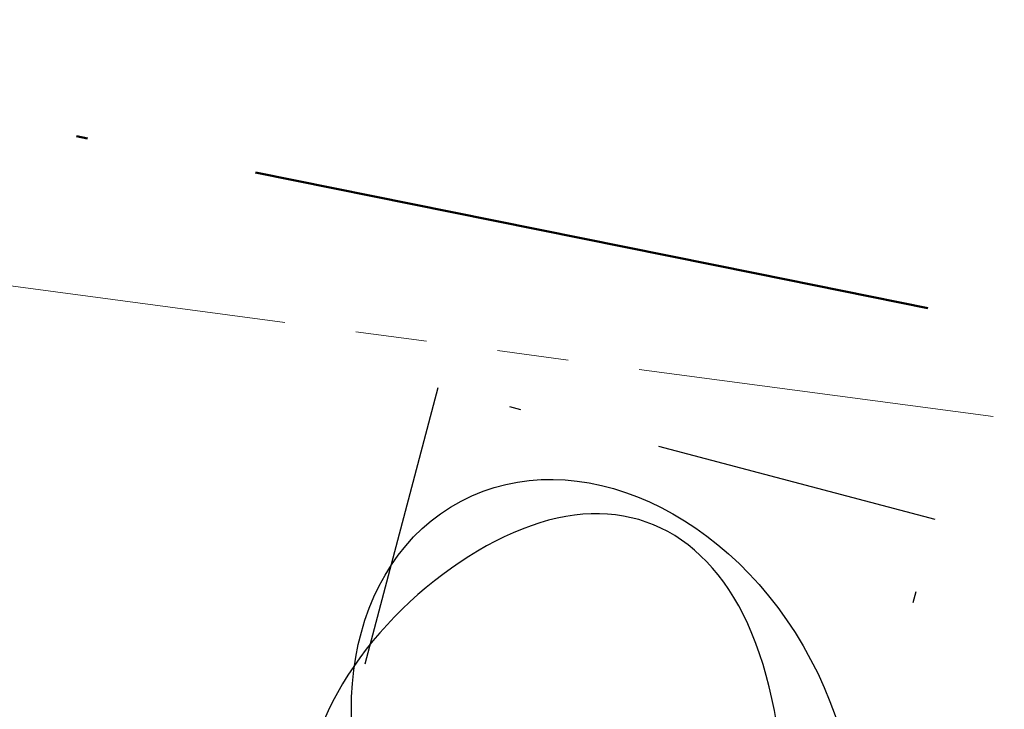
# Model space of a CAD drawing. Header units: millimetres. Extents: x 812 to 183790, y 13 to 580968.
# Tile 194 of 256: x 182686 to 182695, y 580810 to 580816. Entities that reach past the tile are written whole.
import ezdxf

# ---------------------------------------------------------------- set-up
doc = ezdxf.new("R2010")
doc.units = ezdxf.units.MM
doc.header["$LTSCALE"] = 5
for name, pattern in [('DASHDOT', [25.4, 12.7, -6.35, 0, -6.35]), ('DIVIDE2', [0.625, 0.25, -0.125, 0, -0.125, 0, -0.125]), ('ORG-VW-030-270-STREEP-010', [3, 0.3, -2.7]), ('PHANTOM2', [1.25, 0.625, -0.125, 0.125, -0.125, 0.125, -0.125]), ('VH-GELEIDEBAND_50X200', [8, 4, -2, 0, -2]), ('VH-OPSLUITBAND_80X200', [14, 8, -2, 2, -2]), ('VH-RWSBAND', [24, 10, -2, 2, -2, 2, -2, 2, -2]), ('XX-PROJECTGRENS', [18, 12, -3, 0, -3])]:
    doc.linetypes.add(name, pattern=pattern)
for name, color, linetype, lineweight in [('047 HEMELWATER AFVOER', 252, 'PHANTOM2', 13), ('N-BH-VH-KANTOPSLUITING_GELEIDEBAND_50X200-G', 20, 'VH-GELEIDEBAND_50X200', 30), ('N-BH-VH-KANTOPSLUITING_OPSLUITBAND_80X200-G', 150, 'VH-OPSLUITBAND_80X200', 30), ('N-BH-VH-KANTOPSLUITING_TROTTOIRBAND_RWS-G', 10, 'VH-RWSBAND', 30), ('N-GV-GR-BOOMplantgat-S', 90, 'DIVIDE2', 25), ('N-PV-GR-BOOM 1e ORDE-S', 94, 'Continuous', 25), ('N-PV-GR-BOOM 2e ORDE-S', 200, 'Continuous', 25), ('N-WE-KG-WERKGRENS-G', 7, 'XX-PROJECTGRENS', 50), ('N-WE-VH-KANTVERHARDING-G', 7, 'Continuous', 0), ('N-WEG-ASF-GOOTTEGEL', 7, 'DASHDOT', 25)]:
    doc.layers.add(name, color=color, linetype=linetype, lineweight=lineweight)
doc.layers.add('N-BH-VW-MARKERING_LANGS_STREEP_30270_010-G', color=7, linetype='ORG-VW-030-270-STREEP-010', lineweight=0, true_color=0xffffff)
for name, color, linetype, lineweight, transparency in [('N-PV-GR-GRAS_02-G', 85, 'Continuous', 15, 0.3), ('N-WE-VH-VERHARDING_ASFALT-A', 252, 'Continuous', 5, 0.15), ('N-WE-VH-VERHARDING_ASFALT_ROOD-A', 12, 'Continuous', 9, 0.7), ('N-WE-VH-VERHARDING_TEGEL-A', 253, 'Continuous', 5, 0.75)]:
    doc.layers.add(name, color=color, linetype=linetype, lineweight=lineweight, transparency=transparency)

# ---------------------------------------------------------------- blocks, each defined once
blk = doc.blocks.new('SGR-BOOM_041')
at = {"layer": 'N-PV-GR-BOOM 2e ORDE-S', "color": 0}
blk.add_circle((0, 0), 0.15, dxfattribs=at)
blk.add_ellipse((0, 0), major_axis=(1.178978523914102e-15, -5.309647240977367), ratio=0.7743017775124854, dxfattribs=at)
blk.add_open_spline([(-4.716685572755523, -2.072441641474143), (-5.601876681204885, -0.3287217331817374), (-5.300748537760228, 3.46197348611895), (1.981950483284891, 5.281505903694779), (4.555094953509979, 1.187557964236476), (0.010398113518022, -7.000345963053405), (-3.831494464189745, -3.816161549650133), (-4.716685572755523, -2.072441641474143)], degree=3, dxfattribs=at)

msp = doc.modelspace()

# ---------------------------------------------------------------- hatches: boundary and pattern name
at = {"layer": 'N-PV-GR-GRAS_02-G'}
h = msp.add_hatch(dxfattribs=at)
h.set_pattern_fill('AGR-GRAS_02', color=256, scale=0.1, angle=90.00000000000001, style=0, pattern_type=2)
h.set_pattern_definition([(90, (0, 0), (-1, 0.9999999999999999), [0.25, -0.75]), (90, (-0.6000000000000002, 0.5499999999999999), (-1, 0.9999999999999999), [0.25, -0.75]), (180, (-0.35, 0.09999999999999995), (-0.9999999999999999, -1), [0.25, -0.75]), (180, (-0.7000000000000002, 0.4999999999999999), (-0.9999999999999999, -1), [0.25, -0.75]), (135, (-0.7000000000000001, 0.1999999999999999), (-1.000000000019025, -1.608122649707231e-16), [0.25, -1.164213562]), (225, (-8.844674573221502e-17, 0.55), (1.608122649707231e-16, -1.000000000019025), [0.25, -1.164213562]), (116.5650512, (-0.3000000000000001, 0.2499999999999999), (-4.000646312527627e-10, 1.000000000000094), [0.25, -1.986067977]), (116.5650512, (-0.8000000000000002, 0.7), (-4.000646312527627e-10, 1.000000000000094), [0.25, -1.986067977]), (153.43494882, (-1.125685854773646e-16, 0.7000000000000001), (-1.000000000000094, 5.099846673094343e-11), [0.25, -1.986067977]), (153.43494882, (-0.4500000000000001, 0.2499999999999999), (-1.000000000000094, 5.099846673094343e-11), [0.25, -1.986067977]), (153.43494882, (-0.2000000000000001, 0.6000000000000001), (-1.000000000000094, 5.099846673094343e-11), [0.25, -1.986067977]), (206.5650512, (-0.55, -8.844674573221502e-17), (-1.000000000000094, -4.000650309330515e-10), [0.25, -1.986067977]), (243.43494882, (-0.15, 0.2), (-5.09988220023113e-11, -1.000000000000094), [0.25, -1.986067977])])
edge = h.paths.add_edge_path()
edge.add_line((182719.9188021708, 580791.1965711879), (182741.9896704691, 580784.2485402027))
edge.add_line((182741.9896704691, 580784.2485402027), (182742.4563318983, 580785.2635470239))
edge.add_line((182742.4563318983, 580785.2635470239), (182726.2280563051, 580790.8753189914))
edge.add_arc((182693.6185855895, 580696.5743600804), 99.7800001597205, 70.92450647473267, 74.59884302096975)
edge.add_line((182720.1177175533, 580792.771264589), (182694.6967433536, 580799.7739197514))
edge.add_arc((182561.9673772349, 580317.9409987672), 499.779999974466, 74.59884302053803, 80.84029245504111)
edge.add_arc((182479.9303783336, 579809.1625083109), 1015.12999904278, 80.84029245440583, 81.94296046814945)
edge.add_arc((182551.5445533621, 580315.0689338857), 504.1800000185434, 81.94296046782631, 86.40382141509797)
edge.add_line((182583.168716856, 580818.2561601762), (182546.5907303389, 580820.8569839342))
edge.add_line((182546.5907303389, 580820.8569839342), (182546.4724272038, 580818.3155590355))
edge.add_line((182546.4724272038, 580818.3155590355), (182547.4558186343, 580818.1329630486))
edge.add_line((182547.4558186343, 580818.1329630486), (182558.6001862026, 580815.8324668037))
edge.add_line((182558.6001862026, 580815.8324668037), (182582.9212249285, 580814.3039015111))
edge.add_arc((182551.5445533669, 580315.0689339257), 500.2199999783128, 81.94296046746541, 86.40371870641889, ccw=False)
edge.add_arc((182479.9303781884, 579809.1625073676), 1011.169999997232, 76.67862103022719, 81.94296046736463, ccw=False)
edge.add_arc((182689.8249609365, 580695.6015446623), 100.2199998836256, 72.52571071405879, 76.67862103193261, ccw=False)
at = {"layer": 'N-WE-VH-VERHARDING_ASFALT-A'}
h = msp.add_hatch(color=256, dxfattribs=at)
h.dxf.hatch_style = 1
edge = h.paths.add_edge_path()
edge.add_line((182741.5435671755, 580774.7345152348), (182746.3734698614, 580782.5241221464))
edge.add_arc((182773.6834198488, 580878.8786192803), 100.1499999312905, 252.52571071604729, 254.1755719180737, ccw=False)
edge.add_line((182743.6105980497, 580783.3503623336), (182719.8076993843, 580790.8436460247))
edge.add_arc((182689.8249609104, 580695.601544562), 99.84999998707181, 72.52571071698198, 76.67862103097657)
edge.add_arc((182479.9303781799, 579809.1625073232), 1010.80000004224, 76.67862103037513, 81.94296046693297)
edge.add_arc((182551.5445533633, 580315.0689338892), 499.8500000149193, 81.94296046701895, 86.40371870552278)
edge.add_line((182582.8980164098, 580813.934630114), (182558.5494090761, 580815.4649280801))
edge.add_line((182558.5494090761, 580815.4649280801), (182546.4230680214, 580817.968368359))
edge.add_line((182546.4230680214, 580817.968368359), (182545.8300853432, 580807.9117856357))
edge.add_line((182545.8300853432, 580807.9117856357), (182553.8229725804, 580808.7528122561))
edge.add_arc((182564.2873908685, 580709.3018396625), 99.99999999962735, 87.14607679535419, 96.00666680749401, ccw=False)
edge.add_line((182569.2663670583, 580809.177811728), (182617.746823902, 580805.8985852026))
edge.add_arc((182590.7524361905, 580406.8104958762), 400.0000000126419, 81.41910822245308, 86.13039772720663, ccw=False)
edge.add_arc((182479.9303781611, 579809.1625072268), 1007.700000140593, 77.02387876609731, 80.25860763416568, ccw=False)
edge.add_arc((182672.5225846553, 580644.9600497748), 150.0000000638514, 72.5257107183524, 77.02387876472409, ccw=False)
edge.add_line((182717.564254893, 580788.0378187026), (182740.0744837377, 580780.9514745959))
edge.add_arc((182739.9243448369, 580780.4745486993), 0.5000000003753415, -24.691167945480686, 72.52571072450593, ccw=False)
edge.add_line((182740.3786311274, 580780.2656851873), (182739.8299830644, 580779.0723542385))
edge.add_line((182739.8299830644, 580779.0723542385), (182739.8121991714, 580779.0336735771))
edge.add_arc((182739.3579128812, 580779.2425370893), 0.5000000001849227, 256.0829166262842, 335.30883202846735, ccw=False)
edge.add_line((182739.2376541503, 580778.7572146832), (182731.2357778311, 580780.740011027))
edge.add_arc((182732.4383651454, 580785.593235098), 5.000000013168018, 247.8229786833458, 256.0829165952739, ccw=False)
edge.add_line((182730.5510179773, 580780.9631248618), (182730.4192509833, 580781.0168363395))
edge.add_line((182730.4192509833, 580781.0168363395), (182711.8950600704, 580788.5677536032))
edge.add_arc((182479.9303781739, 579809.162507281), 1006.500000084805, 76.6754531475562, 80.14748364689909)
edge.add_arc((182601.4498682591, 580498.541396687), 306.499999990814, 80.47757977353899, 89.05767824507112)
edge.add_line((182606.4905291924, 580804.999944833), (182545.7320419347, 580805.9993065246))
edge.add_line((182545.7320419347, 580805.9993065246), (182545.4067388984, 580799.6537982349))
edge.add_line((182545.4067388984, 580799.6537982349), (182606.3860978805, 580798.6508036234))
edge.add_arc((182601.4498682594, 580498.5413966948), 300.14999998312, 80.4810597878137, 89.05767824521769, ccw=False)
edge.add_arc((182479.9303785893, 579809.1625072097), 1000.150000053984, 76.08291663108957, 80.146432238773, ccw=False)
edge.add_line((182720.483917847, 580779.952915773), (182741.5435671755, 580774.7345152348))
at = {"layer": 'N-WE-VH-VERHARDING_ASFALT_ROOD-A'}
h = msp.add_hatch(color=256, dxfattribs=at)
h.dxf.hatch_style = 1
edge = h.paths.add_edge_path()
edge.add_line((182747.1993971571, 580783.8561674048), (182749.1831745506, 580787.0555788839))
edge.add_arc((182777.2506933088, 580879.540371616), 96.6499999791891, 251.6121813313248, 253.1178727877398, ccw=False)
edge.add_line((182746.7627122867, 580787.8250211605), (182742.2027506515, 580789.3408418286))
edge.add_arc((182743.8273042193, 580794.2278987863), 5.150000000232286, 156.6954549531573, 251.61218132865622, ccw=False)
edge.add_line((182739.0974669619, 580796.2653333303), (182739.2805366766, 580796.6903236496))
edge.add_line((182739.2805366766, 580796.6903236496), (182736.2645268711, 580798.1640339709))
edge.add_line((182736.2645268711, 580798.1640339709), (182735.4984519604, 580796.461090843))
edge.add_arc((182730.9385944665, 580798.5123586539), 4.999999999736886, 251.6121813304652, 335.77923582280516, ccw=False)
edge.add_line((182729.3613579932, 580793.7676431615), (182729.3140408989, 580793.6253016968))
edge.add_line((182729.3140408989, 580793.6253016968), (182726.3284175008, 580794.617781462))
edge.add_arc((182693.7269395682, 580696.5445121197), 103.3500001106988, 71.61218133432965, 74.59884301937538)
edge.add_line((182721.1741763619, 580796.183218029), (182695.6448481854, 580803.2157212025))
edge.add_arc((182561.9673772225, 580317.9409986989), 503.3500000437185, 74.59884302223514, 80.84029245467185)
edge.add_arc((182479.930378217, 579809.1625076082), 1018.699999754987, 80.84029245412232, 81.94296046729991)
edge.add_arc((182551.5445533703, 580315.0689339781), 507.7499999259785, 81.94296046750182, 86.40216300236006)
edge.add_line((182583.4073091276, 580821.818208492), (182546.8439306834, 580824.4179935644))
edge.add_arc((182475.6818700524, 579823.5947404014), 1003.350000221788, 85.9329129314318, 89.09761362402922)
edge.add_line((182491.4835913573, 580826.8203025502), (182461.7813385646, 580827.2881402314))
edge.add_arc((182462.1301780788, 580849.4353931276), 22.14999999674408, 256.0892152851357, 269.09761362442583, ccw=False)
edge.add_line((182456.8050798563, 580827.9350250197), (182455.9997038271, 580824.6832763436))
edge.add_arc((182462.1301780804, 580849.43539314), 25.50000000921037, 256.0892152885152, 269.0976136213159)
edge.add_line((182461.7285795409, 580823.938555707), (182491.4308323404, 580823.4707180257))
edge.add_arc((182475.6818700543, 579823.5947404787), 1000.000000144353, 85.93291293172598, 89.09761362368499, ccw=False)
edge.add_line((182546.6063337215, 580821.0764299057), (182583.1834185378, 580818.475670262))
edge.add_arc((182551.544553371, 580315.0689339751), 504.3999999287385, 81.9429604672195, 86.40371870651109, ccw=False)
edge.add_arc((182479.9303783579, 579809.1625084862), 1015.349998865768, 80.84029245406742, 81.94296046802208, ccw=False)
edge.add_arc((182561.9673772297, 580317.9409987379), 500.0000000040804, 74.59884302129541, 80.84029245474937, ccw=False)
edge.add_line((182694.7551699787, 580799.9860195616), (182720.176144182, 580792.9833643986))
edge.add_arc((182693.6185856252, 580696.5743602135), 100.0000000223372, 70.9245064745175, 74.59884302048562, ccw=False)
edge.add_line((182726.2999553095, 580791.0832385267), (182747.1993971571, 580783.8561674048))
at = {"layer": 'N-WE-VH-VERHARDING_TEGEL-A'}
h = msp.add_hatch(color=256, dxfattribs=at)
h.dxf.hatch_style = 1
edge = h.paths.add_edge_path()
edge.add_line((182734.8123024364, 580795.7757181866), (182734.8589631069, 580795.7427540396))
edge.add_arc((182730.9385944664, 580798.5123586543), 4.799999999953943, 324.7601184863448, 324.9978515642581)
edge.add_line((182734.8704210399, 580795.7590443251), (182734.8123024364, 580795.7757181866))
edge = h.paths.add_edge_path()
edge.add_line((182733.6605132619, 580794.5587327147), (182733.4827499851, 580794.7951994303))
edge.add_line((182733.4827499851, 580794.7951994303), (182733.642615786, 580794.9153781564))
edge.add_arc((182730.938594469, 580798.5123586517), 4.49999999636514, 306.9339257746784, 322.2128002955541)
edge.add_line((182734.4949081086, 580795.7550713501), (182734.5605247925, 580795.8479516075))
edge.add_line((182734.5605247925, 580795.8479516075), (182733.072, 580796.275))
edge.add_line((182733.072, 580796.275), (182733.3354651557, 580796.8943211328))
edge.add_line((182733.3354651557, 580796.8943211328), (182731.4455190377, 580797.5570164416))
edge.add_line((182731.4455190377, 580797.5570164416), (182730.6353043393, 580795.7679075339))
edge.add_line((182730.6353043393, 580795.7679075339), (182727.1012633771, 580796.9426920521))
edge.add_arc((182693.7269393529, 580696.5445113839), 105.8000008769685, 71.61218134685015, 74.59884301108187)
edge.add_line((182721.8248365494, 580798.5452386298), (182696.2955083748, 580805.5777418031))
edge.add_arc((182561.9673772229, 580317.9409987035), 505.8000000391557, 74.5988430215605, 80.84029245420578)
edge.add_arc((182479.9303782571, 579809.1625078), 1021.149999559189, 80.84029245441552, 81.94296046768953)
edge.add_arc((182551.5445533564, 580315.068933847), 510.2000000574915, 81.94296046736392, 85.46479090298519)
edge.add_line((182591.8869353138, 580823.6714626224), (182547.0176956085, 580826.8618237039))
edge.add_arc((182475.6818700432, 579823.59474025), 1005.80000037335, 85.93291293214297, 87.86447263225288)
edge.add_arc((182475.6818700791, 579823.5947410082), 1005.799999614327, 87.86447263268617, 89.09761362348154)
edge.add_line((182491.5221763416, 580829.2699986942), (182463.8441334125, 580829.7059532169))
edge.add_arc((182464.127614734, 580847.7037208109), 18.00000000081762, 241.3733160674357, 269.0976136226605, ccw=False)
edge.add_line((182455.50380209, 580831.9040418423), (182454.0026040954, 580829.1536984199))
edge.add_arc((182458.027942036, 580838.0888343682), 9.799999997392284, 245.7481199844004, 256.0892152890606)
edge.add_line((182455.6719166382, 580828.5762561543), (182456.8892236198, 580828.274759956))
edge.add_arc((182462.1301780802, 580849.4353931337), 21.80000000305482, 256.0892152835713, 269.0976136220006)
edge.add_line((182461.7868507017, 580827.6380968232), (182491.4891034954, 580827.1702591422))
edge.add_arc((182475.6818700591, 579823.5947405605), 1003.700000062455, 85.93291293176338, 89.09761362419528, ccw=False)
edge.add_line((182546.8687542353, 580824.7671121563), (182583.4307033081, 580822.1674287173))
edge.add_arc((182551.5445533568, 580315.0689338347), 508.1000000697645, 81.94296046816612, 86.40200135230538, ccw=False)
edge.add_arc((182479.9303781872, 579809.1625073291), 1019.050000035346, 80.84029245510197, 81.94296046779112, ccw=False)
edge.add_arc((182561.9673772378, 580317.9409987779), 503.6999999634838, 74.5988430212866, 80.84029245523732, ccw=False)
edge.add_line((182695.7377996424, 580803.5531527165), (182721.2671278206, 580796.5206495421))
edge.add_arc((182693.726939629, 580696.5445123), 103.6999999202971, 71.6121813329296, 74.59884302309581, ccw=False)
edge.add_line((182726.4388240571, 580794.9499115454), (182729.4244474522, 580793.9574317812))
edge.add_arc((182730.9385944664, 580798.5123586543), 4.799999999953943, 251.6121813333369, 304.5459103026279)

# ---------------------------------------------------------------- linework, layer by layer
at = {"layer": '047 HEMELWATER AFVOER', "flags": 128}
msp.add_lwpolyline([(182611.2713472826, 580823.7704358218), (182724.134, 580808.736)], dxfattribs=at)
at = {"layer": 'N-BH-VH-KANTOPSLUITING_GELEIDEBAND_50X200-G', "ltscale": 0.2, "flags": 128}
msp.add_lwpolyline([(182733.6605132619, 580794.5587327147, -0.235163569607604), (182729.424447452, 580793.9574317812), (182726.4388240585, 580794.9499115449, 0.01303250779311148), (182721.2671278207, 580796.5206495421), (182695.737799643, 580803.5531527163, 0.0272401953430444), (182642.1498482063, 580815.2180456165, 0.004811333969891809), (182622.7592757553, 580818.1534927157, 0.01945909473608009), (182583.4298859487, 580822.1674801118)], format="xyb", dxfattribs=at)
at = {"layer": 'N-BH-VH-KANTOPSLUITING_OPSLUITBAND_80X200-G', "ltscale": 0.2, "flags": 128}
msp.add_lwpolyline([(182727.1265694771, 580797.0185841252, 0.01303268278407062), (182721.8460825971, 580798.6223658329), (182696.3167544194, 580805.6548690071, 0.0272401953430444), (182642.4968757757, 580817.3702472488, 0.004811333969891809), (182623.0648220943, 580820.3119739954, 0.01536769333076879), (182591.8940759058, 580823.7511475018)], format="xyb", dxfattribs=at)
at = {"layer": 'N-BH-VH-KANTOPSLUITING_TROTTOIRBAND_RWS-G', "ltscale": 0.1, "flags": 128}
for points in [[(182753.5168003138, 580781.0791250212), (182749.7093009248, 580782.0215596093, -0.01558629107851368), (182743.7217008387, 580783.703287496), (182719.9188021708, 580791.1965711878, 0.0181224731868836), (182712.916936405, 580793.124921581, 0.02297405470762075), (182621.6548238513, 580810.35127598, 0.01946618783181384), (182582.9212249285, 580814.303901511), (182558.5986562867, 580815.8325629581), (182547.4558186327, 580818.1329630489), (182546.4724272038, 580818.3155590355)], [(182720.2260715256, 580792.7414165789), (182694.6967433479, 580799.773919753, 0.0272401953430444), (182641.5258353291, 580811.3480316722, 0.004811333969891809), (182622.2098529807, 580814.2721869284, 0.0194661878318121), (182583.1696188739, 580818.2561034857)]]:
    msp.add_lwpolyline(points, format="xyb", dxfattribs=at)
at = {"layer": 'N-BH-VW-MARKERING_LANGS_STREEP_30270_010-G', "flags": 128}
msp.add_lwpolyline([(182456.4204226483, 580826.3819510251, 0.05682087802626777), (182461.7561402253, 580825.6883386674), (182491.4583930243, 580825.2205009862, -0.01380948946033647), (182546.7304515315, 580822.822022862), (182583.2932173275, 580820.2222813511, -0.0194646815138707), (182622.4859659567, 580816.2227411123, -0.004811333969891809), (182641.8394336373, 580813.2929111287, -0.0272401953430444), (182695.2199272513, 580801.6731771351), (182720.749255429, 580794.6406739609, -0.01303250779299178), (182725.8237018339, 580793.0994725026), (182740.3404034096, 580788.273836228), (182741.7480871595, 580787.8117286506, 0.01724129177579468), (182754.88792644, 580784.047882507), (182772.1086401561, 580779.7515293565, 0.0687850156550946), (182778.0306018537, 580779.1145959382)], format="xyb", dxfattribs=at)
at = {"layer": 'N-GV-GR-BOOMplantgat-S', "ltscale": 2}
msp.add_lwpolyline([(182688.8980579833, 580808.530160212), (182693.2480502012, 580807.377958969), (182694.4002514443, 580811.7279511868), (182690.0502592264, 580812.8801524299)], close=True, dxfattribs=at)
at = {"layer": 'N-WE-KG-WERKGRENS-G', "ltscale": 0.1, "flags": 128}
msp.add_lwpolyline([(183497.3056307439, 580860.182088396), (183489.0956343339, 580856.6585052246, -0.2746138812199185), (183482.0929804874, 580858.1025169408), (183486.631836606, 580861.6242371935), (183484.5252984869, 580862.77224474), (183478.9006442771, 580859.3651024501), (183476.775986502, 580858.3907424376), (183476.7493461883, 580858.4822461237), (183472.2681498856, 580873.556270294), (183467.8177551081, 580888.3775850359), (183464.5920328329, 580899.0976626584), (183463.3844735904, 580903.1561813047), (183461.9144004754, 580907.7872950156), (183464.7209014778, 580909.500634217, -0.06453548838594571), (183462.0333369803, 580915.6865186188, -0.02322257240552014), (183460.8914648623, 580920.0929240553), (183460.8224197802, 580920.3456992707), (183460.755428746, 580920.5755039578, -0.04267085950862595), (183459.9260034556, 580929.2685387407), (183459.9278232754, 580931.8447970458), (183446.3519624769, 580931.8447970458), (183446.2425827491, 580925.4117744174), (183446.242171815, 580925.350463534, 0.01291210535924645), (183446.0092608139, 580923.1683388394, -0.04513842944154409), (183443.8268260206, 580915.0690635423), (183446.7464618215, 580913.9898745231), (183446.8907303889, 580911.6978662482), (183447.0678041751, 580909.8330347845), (183448.1757474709, 580898.9627799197), (183448.3194295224, 580897.6997846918, 0.02989670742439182), (183451.3054041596, 580880.6359185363, 0.0170663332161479), (183455.1407267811, 580865.8075188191), (183456.0514774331, 580862.704961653), (183458.3805461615, 580854.9724534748), (183448.5258039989, 580852.1545817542), (183448.8050502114, 580851.1779938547), (183448.9568985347, 580850.6747872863, -0.3422112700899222), (183443.2856588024, 580835.8939650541, 0.02183078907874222), (183412.027541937, 580815.0261702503, 0.01120451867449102), (183396.721165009, 580803.2760661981), (183384.3300475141, 580793.7010162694, -0.03729598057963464), (183363.0348880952, 580779.6473415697, -0.09912447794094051), (183299.0188994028, 580759.0582791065, -0.01977441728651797), (183283.8150034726, 580757.9307039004), (183283.851204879, 580756.8813281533, -0.0124041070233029), (183274.2339981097, 580756.7882554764), (183251.4766170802, 580757.13258999), (183249.6861370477, 580757.9351644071), (183247.8032829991, 580758.7528201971), (183244.6270415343, 580763.6399256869), (183237.2859784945, 580768.4401373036), (183233.0177930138, 580761.8036773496), (183232.3147794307, 580760.7105848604), (183231.0397852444, 580758.8342873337), (183228.3986582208, 580758.8402441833), (183227.1079301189, 580758.8627912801), (183225.4974964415, 580758.8909231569), (183224.5145040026, 580758.9003008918), (183222.9593418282, 580758.9151371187), (183221.9035011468, 580758.9332426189), (183221.3060722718, 580758.9434872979), (183219.6666290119, 580758.9619904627), (183217.6322336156, 580758.9619521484), (183215.1822778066, 580758.9371882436), (183210.1168305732, 580758.8391594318), (183206.6913952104, 580758.7809906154), (183205.0628852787, 580758.7219504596), (183202.7930203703, 580758.5986688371), (183200.7938814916, 580758.4572586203), (183198.7941300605, 580758.2727504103), (183197.8128915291, 580758.1622891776), (183196.3262391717, 580757.9949318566), (183193.3653824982, 580757.6547052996), (183190.8855301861, 580757.3740130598), (183189.0410400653, 580757.1669135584), (183187.4406828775, 580757.0008140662), (183184.994396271, 580756.7576116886), (183182.703340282, 580756.5592657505), (183181.2133436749, 580756.4477617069), (183179.9190328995, 580756.3509018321), (183179.124004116, 580756.300486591), (183178.0277004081, 580756.2309665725), (183177.1531948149, 580756.1755114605), (183176.5403274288, 580756.1429342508), (183175.8510696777, 580756.1062964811), (183175.0935569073, 580756.0660305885), (183173.3393738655, 580755.9833455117), (183172.2663620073, 580755.9431497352), (183171.4451188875, 580755.9123853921), (183170.797552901, 580755.8913499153), (183170.0696312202, 580755.867704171), (183169.3799507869, 580755.8453006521), (183167.9738737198, 580755.8163859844), (183167.9738737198, 580765.1271439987), (183144.4099676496, 580765.3555272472), (183144.3181741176, 580755.8845429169), (183140.4669274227, 580755.9119942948), (183134.8624302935, 580755.9556057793), (183128.620659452, 580756.0098785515), (183121.8089577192, 580756.0709676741), (183115.6612647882, 580756.1578307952), (183108.300387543, 580756.2549632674), (183101.1722453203, 580756.3376567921), (183094.0180553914, 580756.4068956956), (183090.4490408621, 580756.4510150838), (183087.4143341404, 580756.488529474), (183078.9431831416, 580756.5887554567), (183071.7487605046, 580756.6721383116), (183063.9934011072, 580756.7601342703), (183057.1408494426, 580756.8525824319), (183054.754099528, 580756.8794773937), (183050.7443240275, 580756.9164097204), (183043.350035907, 580756.9833141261), (183038.3906673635, 580757.025299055), (183035.9723888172, 580757.0457715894), (183034.7724577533, 580757.0559299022), (183032.8565385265, 580757.0728318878), (183028.2209141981, 580757.1137265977), (183023.2861269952, 580757.1679103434), (183016.7872582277, 580757.2585293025), (183016.8788737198, 580766.7111439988), (182993.3149676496, 580766.9395272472), (182993.2235763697, 580757.5100461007), (182988.653347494, 580757.5770031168), (182985.9116263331, 580757.62021585), (182982.0927497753, 580757.6718427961), (182981.5748569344, 580757.6801335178), (182980.724703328, 580757.6882849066), (182978.9542252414, 580757.6981427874), (182976.0827515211, 580757.7293984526), (182973.9892429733, 580757.7642572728), (182972.0344035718, 580757.8061362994), (182969.8590150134, 580757.8533126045), (182967.5685798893, 580757.9085888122), (182966.3102195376, 580757.952732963), (182965.6043450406, 580757.9774955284), (182963.0787327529, 580758.086613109), (182960.6753016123, 580758.1935993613), (182958.7819412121, 580758.280483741), (182956.4839149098, 580758.3868375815), (182954.6300365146, 580758.4789400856), (182952.7139181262, 580758.6018166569), (182950.7940200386, 580758.7711297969), (182949.0998607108, 580758.9519129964), (182947.4075775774, 580759.1592070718), (182945.4429737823, 580759.4130089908), (182943.3952822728, 580759.6826202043), (182941.5989074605, 580759.9333450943), (182940.2949548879, 580760.1389280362), (182939.2782957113, 580760.3174701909), (182938.3100542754, 580760.5032941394), (182936.9756095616, 580760.7445374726), (182935.9553333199, 580760.9112563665), (182935.2850412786, 580761.1946287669), (182935.2541650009, 580780.4053853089), (182925.2714706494, 580780.7078911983), (182924.2670468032, 580792.0806169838), (182924.6081608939, 580796.3652167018), (182922.3722648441, 580796.5432253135), (182922.4671221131, 580811.1805219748), (182909.9932027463, 580811.2416727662), (182906.6428500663, 580798.5157923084), (182902.5736003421, 580781.29232224, 0.1014123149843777), (182894.6756429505, 580777.4448606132, -0.03488504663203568), (182891.4097651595, 580775.2784368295, -0.1011130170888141), (182841.9091837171, 580779.7282606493), (182825.8827103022, 580784.5483882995), (182810.8393367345, 580795.9620102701), (182798.6227369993, 580807.4369417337), (182787.8081283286, 580813.9508474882), (182781.0006340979, 580802.8241092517), (182789.0189474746, 580797.9811757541), (182794.5121770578, 580791.3858170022), (182792.7358044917, 580787.3516045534), (182781.6109696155, 580784.4738532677, -0.05108836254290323), (182778.2015736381, 580783.9549408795), (182746.8441079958, 580791.2359005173), (182747.2920556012, 580792.9356654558), (182743.4571078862, 580793.9093437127), (182744.3506526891, 580795.6423982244), (182739.6500855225, 580797.610340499), (182730.3603209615, 580802.1901799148), (182734.3388384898, 580810.3903849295, 0.4251542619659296), (182733.3449167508, 580813.0940346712), (182724.6326756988, 580816.9274207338, 0.457563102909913), (182721.8990183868, 580815.6279418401), (182719.8636899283, 580808.2393112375), (182698.1913079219, 580812.8033577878, -0.001135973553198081), (182655.3729354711, 580821.511875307), (182653.2460171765, 580825.6814681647, 0.004501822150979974), (182644.0887453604, 580827.2427318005, 0.003577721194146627), (182629.5028665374, 580829.4876435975), (182622.4091802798, 580821.4141145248, 0.01443121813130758), (182593.0807042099, 580824.6589107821)], format="xyb", dxfattribs=at)
at = {"layer": 'N-WE-VH-KANTVERHARDING-G', "flags": 128}
for points in [[(182727.2499595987, 580794.4695133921), (182726.3757345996, 580794.7601229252, 0.01303250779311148), (182721.2140127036, 580796.3278315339), (182695.6846845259, 580803.360334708, 0.0272401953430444), (182642.1180108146, 580815.0205959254, 0.004811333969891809), (182622.7312439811, 580817.9554669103, 0.01945909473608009), (182583.4173351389, 580821.9678743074), (182546.854569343, 580824.5676158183, 0.01380948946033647), (182491.4859537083, 580826.9702839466), (182461.7837009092, 580827.4381216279, -0.05682087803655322), (182456.8411414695, 580828.0806257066), (182455.6238344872, 580828.382121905, -0.04515218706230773), (182453.9204543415, 580828.9713487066)], [(182753.5446014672, 580781.9194174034), (182753.2149958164, 580782.0003551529, -0.02303789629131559), (182748.7980434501, 580783.303352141), (182726.2999553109, 580791.0832385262, 0.01603369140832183), (182720.1761441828, 580792.9833643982), (182694.7551699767, 580799.9860195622, 0.0272401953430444), (182641.56085646, 580811.5652263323, 0.004811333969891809), (182622.2406879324, 580814.4900153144, 0.0194661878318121), (182583.1834185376, 580818.475670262), (182546.6063337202, 580821.0764299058, 0.01380948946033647), (182491.4308323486, 580823.4707180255), (182461.728579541, 580823.938555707, -0.05682087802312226), (182455.9997038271, 580824.6832763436, 0.4921360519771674), (182455.3795605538, 580824.1900603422), (182455.3953213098, 580823.1901845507)], [(182727.1012633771, 580796.942692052, 0.01303250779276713), (182721.8248365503, 580798.5452386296), (182696.2955083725, 580805.5777418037, 0.0272401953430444), (182642.4841408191, 580817.2912673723, 0.004811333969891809), (182623.0536093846, 580820.2327636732, 0.01536769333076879), (182591.887750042, 580823.6713979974)], [(182751.4295292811, 580781.3691284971), (182749.6564415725, 580781.8080042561, -0.01558629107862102), (182743.6556397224, 580783.4934401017), (182719.8527410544, 580790.9867237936, 0.01812247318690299), (182712.8662455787, 580792.9108411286, 0.02297405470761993), (182621.6239888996, 580810.133447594, 0.0194661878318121), (182582.9074252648, 580814.0843347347), (182558.5693713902, 580815.6139694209), (182546.4319906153, 580818.1196894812)]]:
    msp.add_lwpolyline(points, format="xyb", dxfattribs=at)
at = {"layer": 'N-WEG-ASF-GOOTTEGEL', "ltscale": 0.04, "flags": 128}
for points in [[(182729.3140408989, 580793.6253016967), (182726.3284175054, 580794.6177814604, 0.01303250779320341), (182721.1741763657, 580796.1832180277), (182695.6448481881, 580803.2157212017, 0.0272401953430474), (182642.0941327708, 580814.872508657, 0.004811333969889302), (182622.7102201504, 580817.8069475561, 0.01945939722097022), (182583.4073091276, 580821.8182084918), (182546.8439306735, 580824.417993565, 0.01380948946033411), (182491.4835913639, 580826.82030255), (182461.7813385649, 580827.2881402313, -0.05682087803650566), (182456.8050798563, 580827.9350250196)], [(182751.3236084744, 580781.2408193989), (182749.6204011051, 580781.6623983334, -0.01558629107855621), (182743.6105980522, 580783.3503623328), (182719.8076993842, 580790.8436460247, 0.01812247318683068), (182712.8316836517, 580792.7648771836, 0.02297405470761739), (182621.602965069, 580809.98492824, 0.01946618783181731), (182582.8980164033, 580813.9346301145), (182558.5494090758, 580815.46492808), (182546.4230680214, 580817.9683683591)]]:
    msp.add_lwpolyline(points, format="xyb", dxfattribs=at)

# ---------------------------------------------------------------- block references
at = {"layer": 'N-PV-GR-BOOM 1e ORDE-S', "xscale": 0.4999999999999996, "yscale": 0.4999999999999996, "zscale": 0.4999999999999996, "rotation": 27.88081768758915}
msp.add_blockref('SGR-BOOM_041', (182691.4940672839, 580809.5435424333), dxfattribs=at)

doc.saveas('drawing.dxf')
